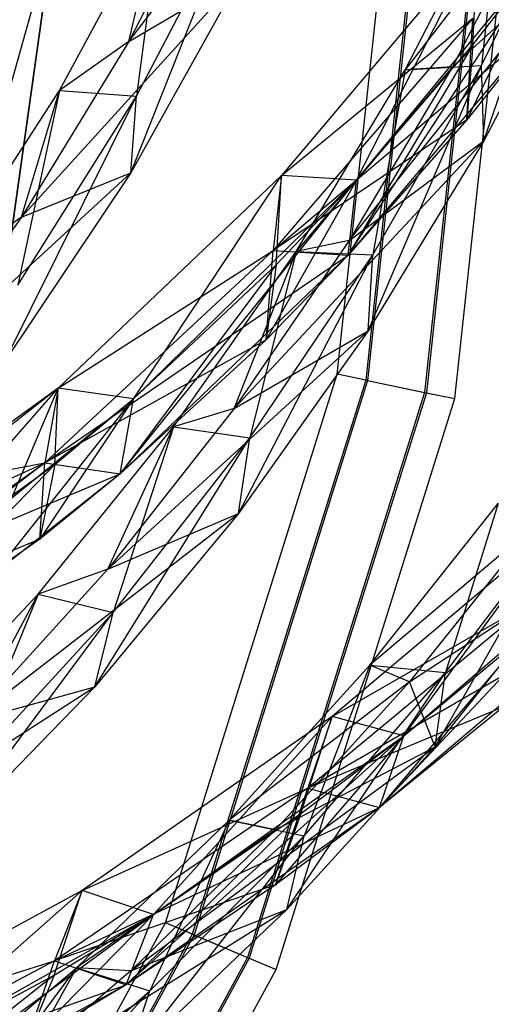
# Model space of a CAD drawing. Extents: x 5.4 to 34.8, y -14.7 to 14.7.
# Tile 183 of 251: x 30.1 to 31.9, y -4.8 to -0.9. Entities that reach past the tile are written whole.
import ezdxf

# ---------------------------------------------------------------- set-up
doc = ezdxf.new("R2010")
doc.units = 0
doc.header["$LTSCALE"] = 2.54
doc.layers.get('0').update_dxf_attribs({"color": 13, "linetype": 'CONTINUOUS'})

# ---------------------------------------------------------------- blocks, each defined once
blk = doc.blocks.new('BOHO_S_PM_7777_STL')
at = {"color": 0}
for p, q in [((30.4788, -1.0278, 18.6531), (31.2784, 0.0234, 18.0906)), ((30.4788, -1.0278, 18.6531), (31.2784, 0.0234, 18.0906)), ((31.2886, -2.3227, 17.1618), (31.5271, -0.0995, 17.1618)), ((31.2886, -2.3227, 17.1618), (31.5271, -0.0995, 17.1618)), ((31.6402, -0.1005, 16.9575), (31.3992, -2.3457, 16.9575)), ((31.6402, -0.1005, 16.9575), (31.3992, -2.3457, 16.9575)), ((31.6475, -0.1006, 17.3618), (31.4064, -2.3472, 17.3618)), ((31.6475, -0.1006, 17.3618), (31.4064, -2.3472, 17.3618)), ((31.8735, -0.1026, 16.9533), (31.6277, -2.3932, 16.9533)), ((31.8735, -0.1026, 16.9533), (31.6277, -2.3932, 16.9533)), ((31.8809, -0.1026, 17.3575), (31.6349, -2.3947, 17.3575)), ((31.8809, -0.1026, 17.3575), (31.6349, -2.3947, 17.3575)), ((31.7456, -2.4177, 17.1533), (31.9939, -0.1036, 17.1533)), ((31.7456, -2.4177, 17.1533), (31.9939, -0.1036, 17.1533)), ((30.8436, -0.3171, 18.2447), (30.4788, -1.0278, 18.6531)), ((30.8436, -0.3171, 18.2447), (30.4788, -1.0278, 18.6531)), ((31.8491, -1.121, 17.1311), (32.2162, -0.3653, 16.6431)), ((31.8491, -1.121, 17.1311), (32.2162, -0.3653, 16.6431)), ((31.8584, -1.4151, 17.1895), (32.2162, -0.3653, 16.6431)), ((31.8584, -1.4151, 17.1895), (32.2162, -0.3653, 16.6431)), ((31.5523, -1.1384, 17.0914), (31.9244, -0.4133, 16.5941)), ((31.5523, -1.1384, 17.0914), (31.9244, -0.4133, 16.5941)), ((31.9244, -0.4133, 16.5941), (31.8491, -1.121, 17.1311)), ((31.9244, -0.4133, 16.5941), (31.8491, -1.121, 17.1311)), ((32.0895, -0.4363, 16.4879), (31.5523, -1.1384, 17.0914)), ((32.0895, -0.4363, 16.4879), (31.5523, -1.1384, 17.0914)), ((32.0895, -0.4363, 16.4879), (31.7358, -1.1272, 16.9481)), ((32.0895, -0.4363, 16.4879), (31.7358, -1.1272, 16.9481)), ((30.2094, -1.2193, 18.9191), (30.6079, -0.4804, 18.4835)), ((30.2094, -1.2193, 18.9191), (30.6079, -0.4804, 18.4835)), ((30.4788, -1.0278, 18.6531), (30.6079, -0.4804, 18.4835)), ((30.4788, -1.0278, 18.6531), (30.6079, -0.4804, 18.4835)), ((30.4864, -1.5398, 18.9428), (30.9077, -0.4736, 18.4955)), ((30.4864, -1.5398, 18.9428), (30.9077, -0.4736, 18.4955)), ((30.5086, -1.2412, 18.9239), (30.9077, -0.4736, 18.4955)), ((30.5086, -1.2412, 18.9239), (30.9077, -0.4736, 18.4955)), ((30.6079, -0.4804, 18.4835), (30.5086, -1.2412, 18.9239)), ((30.6079, -0.4804, 18.4835), (30.5086, -1.2412, 18.9239)), ((30.1875, -0.5953, 19.1975), (29.8182, -1.9125, 19.1975)), ((30.1875, -0.5953, 19.1975), (29.8182, -1.9125, 19.1975)), ((29.9616, -2.2022, 19.3975), (30.1875, -0.5953, 19.3975)), ((30.1875, -0.5953, 19.1975), (29.9616, -2.2022, 19.1975)), ((30.1875, -0.5953, 19.1975), (29.9616, -2.2022, 19.1975)), ((30.1875, -0.5953, 19.1975), (29.9616, -2.2022, 19.3975)), ((30.1875, -0.5953, 19.1975), (29.9616, -2.2022, 19.3975)), ((29.9616, -2.2022, 19.3975), (30.1875, -0.5953, 19.3975)), ((31.8341, -0.645, 16.6708), (31.0711, -1.5494, 17.6383)), ((31.8341, -0.645, 16.6708), (31.0711, -1.5494, 17.6383)), ((31.3309, -1.8598, 17.5111), (32.1225, -0.6456, 16.5879)), ((31.3309, -1.8598, 17.5111), (32.1225, -0.6456, 16.5879)), ((31.3631, -1.5678, 17.5722), (31.8341, -0.645, 16.6708)), ((31.3631, -1.5678, 17.5722), (31.8341, -0.645, 16.6708)), ((31.3631, -1.5678, 17.5722), (31.8341, -0.645, 16.6708)), ((31.3631, -1.5678, 17.5722), (32.1225, -0.6456, 16.5879)), ((31.3631, -1.5678, 17.5722), (32.1225, -0.6456, 16.5879)), ((32.1225, -0.6456, 16.5879), (31.7913, -1.3336, 16.9465)), ((32.1225, -0.6456, 16.5879), (31.7913, -1.3336, 16.9465)), ((31.815, -1.0411, 17.0088), (31.8341, -0.645, 16.6708)), ((31.815, -1.0411, 17.0088), (31.8341, -0.645, 16.6708)), ((31.815, -1.0411, 17.0088), (32.1225, -0.6456, 16.5879)), ((31.815, -1.0411, 17.0088), (32.1225, -0.6456, 16.5879)), ((31.335, -1.8022, 17.3934), (32.2515, -0.6544, 16.7149)), ((31.335, -1.8022, 17.3934), (32.2515, -0.6544, 16.7149)), ((31.7358, -1.1272, 16.9481), (32.2515, -0.6544, 16.7149)), ((31.7358, -1.1272, 16.9481), (32.2515, -0.6544, 16.7149)), ((32.2515, -0.6544, 16.7149), (31.8584, -1.4151, 17.1895)), ((32.2515, -0.6544, 16.7149), (31.8584, -1.4151, 17.1895)), ((30.0618, -1.7115, 19.0518), (30.9134, -0.7724, 18.5218)), ((30.0618, -1.7115, 19.0518), (30.9134, -0.7724, 18.5218)), ((30.4788, -1.0278, 18.6531), (30.9134, -0.7724, 18.5218)), ((30.4788, -1.0278, 18.6531), (30.9134, -0.7724, 18.5218)), ((30.9134, -0.7724, 18.5218), (30.4864, -1.5398, 18.9428)), ((30.9134, -0.7724, 18.5218), (30.4864, -1.5398, 18.9428)), ((31.8158, -0.9381, 16.6091), (31.0388, -1.8414, 17.5773)), ((31.8158, -0.9381, 16.6091), (31.0388, -1.8414, 17.5773)), ((31.8158, -0.9381, 16.6091), (31.0388, -1.8414, 17.5773)), ((31.0388, -1.8414, 17.5773), (32.1041, -0.9387, 16.5262)), ((31.0388, -1.8414, 17.5773), (32.1041, -0.9387, 16.5262)), ((31.0711, -1.5494, 17.6383), (31.8158, -0.9381, 16.6091)), ((31.0711, -1.5494, 17.6383), (31.8158, -0.9381, 16.6091)), ((32.1041, -0.9387, 16.5262), (31.3309, -1.8598, 17.5111)), ((32.1041, -0.9387, 16.5262), (31.3309, -1.8598, 17.5111)), ((31.7913, -1.3336, 16.9465), (31.8158, -0.9381, 16.6091)), ((31.7913, -1.3336, 16.9465), (31.8158, -0.9381, 16.6091)), ((32.1041, -0.9387, 16.5262), (31.7913, -1.3336, 16.9465)), ((32.1041, -0.9387, 16.5262), (31.7913, -1.3336, 16.9465)), ((30.4788, -1.0278, 18.6531), (30.0618, -1.7115, 19.0518)), ((30.4788, -1.0278, 18.6531), (30.0618, -1.7115, 19.0518)), ((30.4788, -1.0278, 18.6531), (30.2094, -1.2193, 18.9191)), ((30.4788, -1.0278, 18.6531), (30.2094, -1.2193, 18.9191)), ((31.815, -1.0411, 17.0088), (31.3309, -1.8598, 17.5111)), ((31.815, -1.0411, 17.0088), (31.3309, -1.8598, 17.5111)), ((31.3631, -1.5678, 17.5722), (31.815, -1.0411, 17.0088)), ((31.3631, -1.5678, 17.5722), (31.815, -1.0411, 17.0088)), ((31.815, -1.0411, 17.0088), (31.7913, -1.3336, 16.9465)), ((31.815, -1.0411, 17.0088), (31.7913, -1.3336, 16.9465)), ((31.7358, -1.1272, 16.9481), (31.1281, -1.8456, 17.5712)), ((31.7358, -1.1272, 16.9481), (31.1281, -1.8456, 17.5712)), ((31.1281, -1.8456, 17.5712), (31.5523, -1.1384, 17.0914)), ((31.1281, -1.8456, 17.5712), (31.5523, -1.1384, 17.0914)), ((31.7358, -1.1272, 16.9481), (31.335, -1.8022, 17.3934)), ((31.7358, -1.1272, 16.9481), (31.335, -1.8022, 17.3934)), ((31.4089, -2.1544, 17.6473), (31.8491, -1.121, 17.1311)), ((31.4089, -2.1544, 17.6473), (31.8491, -1.121, 17.1311)), ((31.4263, -1.8585, 17.6012), (31.8491, -1.121, 17.1311)), ((31.4263, -1.8585, 17.6012), (31.8491, -1.121, 17.1311)), ((31.5523, -1.1384, 17.0914), (31.4263, -1.8585, 17.6012)), ((31.5523, -1.1384, 17.0914), (31.4263, -1.8585, 17.6012)), ((31.5523, -1.1384, 17.0914), (31.8491, -1.121, 17.1311)), ((31.5523, -1.1384, 17.0914), (31.8491, -1.121, 17.1311)), ((31.7358, -1.1272, 16.9481), (31.5523, -1.1384, 17.0914)), ((31.7358, -1.1272, 16.9481), (31.5523, -1.1384, 17.0914)), ((31.8584, -1.4151, 17.1895), (31.8491, -1.121, 17.1311)), ((31.8584, -1.4151, 17.1895), (31.8491, -1.121, 17.1311)), ((29.7513, -1.9254, 19.3432), (30.2094, -1.2193, 18.9191)), ((29.7513, -1.9254, 19.3432), (30.2094, -1.2193, 18.9191)), ((30.2094, -1.2193, 18.9191), (30.047, -1.976, 19.3426)), ((30.2094, -1.2193, 18.9191), (30.047, -1.976, 19.3426)), ((30.0618, -1.7115, 19.0518), (30.2094, -1.2193, 18.9191)), ((30.0618, -1.7115, 19.0518), (30.2094, -1.2193, 18.9191)), ((30.2094, -1.2193, 18.9191), (30.5086, -1.2412, 18.9239)), ((30.2094, -1.2193, 18.9191), (30.5086, -1.2412, 18.9239)), ((29.9965, -2.2714, 19.3556), (30.5086, -1.2412, 18.9239)), ((29.9965, -2.2714, 19.3556), (30.5086, -1.2412, 18.9239)), ((30.047, -1.976, 19.3426), (30.5086, -1.2412, 18.9239)), ((30.047, -1.976, 19.3426), (30.5086, -1.2412, 18.9239)), ((30.4864, -1.5398, 18.9428), (30.5086, -1.2412, 18.9239)), ((30.4864, -1.5398, 18.9428), (30.5086, -1.2412, 18.9239)), ((31.7913, -1.3336, 16.9465), (31.0388, -1.8414, 17.5773)), ((31.7913, -1.3336, 16.9465), (31.0388, -1.8414, 17.5773)), ((31.7913, -1.3336, 16.9465), (31.3309, -1.8598, 17.5111)), ((31.7913, -1.3336, 16.9465), (31.3309, -1.8598, 17.5111)), ((30.8882, -2.4555, 17.8252), (31.8584, -1.4151, 17.1895)), ((30.8882, -2.4555, 17.8252), (31.8584, -1.4151, 17.1895)), ((31.335, -1.8022, 17.3934), (31.8584, -1.4151, 17.1895)), ((31.335, -1.8022, 17.3934), (31.8584, -1.4151, 17.1895)), ((31.8584, -1.4151, 17.1895), (31.4089, -2.1544, 17.6473)), ((31.8584, -1.4151, 17.1895), (31.4089, -2.1544, 17.6473)), ((29.592, -2.3621, 19.4422), (30.4864, -1.5398, 18.9428)), ((29.592, -2.3621, 19.4422), (30.4864, -1.5398, 18.9428)), ((30.4864, -1.5398, 18.9428), (29.9965, -2.2714, 19.3556)), ((30.4864, -1.5398, 18.9428), (29.9965, -2.2714, 19.3556)), ((30.0618, -1.7115, 19.0518), (30.4864, -1.5398, 18.9428)), ((30.0618, -1.7115, 19.0518), (30.4864, -1.5398, 18.9428)), ((31.0711, -1.5494, 17.6383), (30.2036, -2.3763, 18.5741)), ((31.0711, -1.5494, 17.6383), (30.2036, -2.3763, 18.5741)), ((30.4453, -2.7096, 18.4696), (31.3631, -1.5678, 17.5722)), ((30.4453, -2.7096, 18.4696), (31.3631, -1.5678, 17.5722)), ((30.4965, -2.4188, 18.5236), (31.0711, -1.5494, 17.6383)), ((30.4965, -2.4188, 18.5236), (31.0711, -1.5494, 17.6383)), ((30.4965, -2.4188, 18.5236), (31.0711, -1.5494, 17.6383)), ((30.4965, -2.4188, 18.5236), (31.3631, -1.5678, 17.5722)), ((30.4965, -2.4188, 18.5236), (31.3631, -1.5678, 17.5722)), ((31.3631, -1.5678, 17.5722), (31.0126, -2.1886, 17.8719)), ((31.3631, -1.5678, 17.5722), (31.0126, -2.1886, 17.8719)), ((31.0711, -1.5494, 17.6383), (31.0388, -1.8414, 17.5773)), ((31.0711, -1.5494, 17.6383), (31.0388, -1.8414, 17.5773)), ((31.0513, -1.8969, 17.9311), (31.0711, -1.5494, 17.6383)), ((31.0513, -1.8969, 17.9311), (31.0711, -1.5494, 17.6383)), ((31.0513, -1.8969, 17.9311), (31.3631, -1.5678, 17.5722)), ((31.0513, -1.8969, 17.9311), (31.3631, -1.5678, 17.5722)), ((31.3631, -1.5678, 17.5722), (31.0711, -1.5494, 17.6383)), ((31.3631, -1.5678, 17.5722), (31.0711, -1.5494, 17.6383)), ((31.3631, -1.5678, 17.5722), (31.0711, -1.5494, 17.6383)), ((31.3309, -1.8598, 17.5111), (31.3631, -1.5678, 17.5722)), ((31.3309, -1.8598, 17.5111), (31.3631, -1.5678, 17.5722)), ((31.3309, -1.8598, 17.5111), (31.3631, -1.5678, 17.5722)), ((31.3309, -1.8598, 17.5111), (31.3631, -1.5678, 17.5722)), ((30.0618, -1.7115, 19.0518), (29.592, -2.3621, 19.4422)), ((30.0618, -1.7115, 19.0518), (29.592, -2.3621, 19.4422)), ((30.0618, -1.7115, 19.0518), (29.7513, -1.9254, 19.3432)), ((30.0618, -1.7115, 19.0518), (29.7513, -1.9254, 19.3432)), ((31.335, -1.8022, 17.3934), (30.8882, -2.4555, 17.8252)), ((31.335, -1.8022, 17.3934), (30.8882, -2.4555, 17.8252)), ((31.335, -1.8022, 17.3934), (31.1281, -1.8456, 17.5712)), ((31.335, -1.8022, 17.3934), (31.1281, -1.8456, 17.5712)), ((31.0388, -1.8414, 17.5773), (30.1525, -2.6672, 18.5201)), ((31.0388, -1.8414, 17.5773), (30.1525, -2.6672, 18.5201)), ((31.0388, -1.8414, 17.5773), (30.1525, -2.6672, 18.5201)), ((30.1525, -2.6672, 18.5201), (31.3309, -1.8598, 17.5111)), ((30.1525, -2.6672, 18.5201), (31.3309, -1.8598, 17.5111)), ((30.2036, -2.3763, 18.5741), (31.0388, -1.8414, 17.5773)), ((30.2036, -2.3763, 18.5741), (31.0388, -1.8414, 17.5773)), ((31.3309, -1.8598, 17.5111), (30.4453, -2.7096, 18.4696)), ((31.3309, -1.8598, 17.5111), (30.4453, -2.7096, 18.4696)), ((30.6525, -2.5279, 18.0347), (31.1281, -1.8456, 17.5712)), ((30.6525, -2.5279, 18.0347), (31.1281, -1.8456, 17.5712)), ((30.8882, -2.4555, 17.8252), (31.1281, -1.8456, 17.5712)), ((30.8882, -2.4555, 17.8252), (31.1281, -1.8456, 17.5712)), ((30.9043, -2.8649, 18.0906), (31.4263, -1.8585, 17.6012)), ((30.9043, -2.8649, 18.0906), (31.4263, -1.8585, 17.6012)), ((31.1281, -1.8456, 17.5712), (30.9489, -2.5703, 18.0552)), ((31.1281, -1.8456, 17.5712), (30.9489, -2.5703, 18.0552)), ((30.9489, -2.5703, 18.0552), (31.4263, -1.8585, 17.6012)), ((30.9489, -2.5703, 18.0552), (31.4263, -1.8585, 17.6012)), ((31.0126, -2.1886, 17.8719), (31.0388, -1.8414, 17.5773)), ((31.0126, -2.1886, 17.8719), (31.0388, -1.8414, 17.5773)), ((31.3309, -1.8598, 17.5111), (31.0126, -2.1886, 17.8719)), ((31.3309, -1.8598, 17.5111), (31.0126, -2.1886, 17.8719)), ((31.0388, -1.8414, 17.5773), (31.3309, -1.8598, 17.5111)), ((31.0388, -1.8414, 17.5773), (31.3309, -1.8598, 17.5111)), ((31.0388, -1.8414, 17.5773), (31.3309, -1.8598, 17.5111)), ((31.0388, -1.8414, 17.5773), (31.3309, -1.8598, 17.5111)), ((31.1281, -1.8456, 17.5712), (31.4263, -1.8585, 17.6012)), ((31.1281, -1.8456, 17.5712), (31.4263, -1.8585, 17.6012)), ((31.4089, -2.1544, 17.6473), (31.4263, -1.8585, 17.6012)), ((31.4089, -2.1544, 17.6473), (31.4263, -1.8585, 17.6012)), ((31.0513, -1.8969, 17.9311), (30.4453, -2.7096, 18.4696)), ((31.0513, -1.8969, 17.9311), (30.4453, -2.7096, 18.4696)), ((30.4965, -2.4188, 18.5236), (31.0513, -1.8969, 17.9311)), ((30.4965, -2.4188, 18.5236), (31.0513, -1.8969, 17.9311)), ((31.0513, -1.8969, 17.9311), (31.0126, -2.1886, 17.8719)), ((31.0513, -1.8969, 17.9311), (31.0126, -2.1886, 17.8719)), ((30.3962, -3.0812, 18.2447), (31.4089, -2.1544, 17.6473)), ((30.3962, -3.0812, 18.2447), (31.4089, -2.1544, 17.6473)), ((30.8882, -2.4555, 17.8252), (31.4089, -2.1544, 17.6473)), ((30.8882, -2.4555, 17.8252), (31.4089, -2.1544, 17.6473)), ((31.4089, -2.1544, 17.6473), (30.9043, -2.8649, 18.0906)), ((31.4089, -2.1544, 17.6473), (30.9043, -2.8649, 18.0906)), ((31.0126, -2.1886, 17.8719), (30.1525, -2.6672, 18.5201)), ((31.0126, -2.1886, 17.8719), (30.1525, -2.6672, 18.5201)), ((31.0126, -2.1886, 17.8719), (30.4453, -2.7096, 18.4696)), ((31.0126, -2.1886, 17.8719), (30.4453, -2.7096, 18.4696)), ((30.6209, -4.4565, 17.1618), (31.2886, -2.3227, 17.1618)), ((30.6209, -4.4565, 17.1618), (31.2886, -2.3227, 17.1618)), ((31.3992, -2.3457, 16.9575), (31.2886, -2.3227, 17.1618)), ((31.3992, -2.3457, 16.9575), (31.2886, -2.3227, 17.1618)), ((31.4064, -2.3472, 17.3618), (31.2886, -2.3227, 17.1618)), ((31.4064, -2.3472, 17.3618), (31.2886, -2.3227, 17.1618)), ((31.3992, -2.3457, 16.9575), (30.7249, -4.5007, 16.9575)), ((31.3992, -2.3457, 16.9575), (30.7249, -4.5007, 16.9575)), ((31.4064, -2.3472, 17.3618), (30.7317, -4.5036, 17.3618)), ((31.4064, -2.3472, 17.3618), (30.7317, -4.5036, 17.3618)), ((31.3992, -2.3457, 16.9575), (31.6277, -2.3932, 16.9533)), ((31.3992, -2.3457, 16.9575), (31.6277, -2.3932, 16.9533)), ((31.4064, -2.3472, 17.3618), (31.6349, -2.3947, 17.3575)), ((31.4064, -2.3472, 17.3618), (31.6349, -2.3947, 17.3575)), ((30.2036, -2.3763, 18.5741), (29.2345, -3.0834, 19.4947)), ((30.2036, -2.3763, 18.5741), (29.2345, -3.0834, 19.4947)), ((29.5242, -3.1548, 19.4599), (30.2036, -2.3763, 18.5741)), ((29.5242, -3.1548, 19.4599), (30.2036, -2.3763, 18.5741)), ((30.2036, -2.3763, 18.5741), (29.7316, -2.7475, 19.0352)), ((30.2036, -2.3763, 18.5741), (29.7316, -2.7475, 19.0352)), ((30.0235, -2.8039, 18.9926), (30.2036, -2.3763, 18.5741)), ((30.0235, -2.8039, 18.9926), (30.2036, -2.3763, 18.5741)), ((30.2036, -2.3763, 18.5741), (30.1525, -2.6672, 18.5201)), ((30.2036, -2.3763, 18.5741), (30.1525, -2.6672, 18.5201)), ((30.2036, -2.3763, 18.5741), (30.1525, -2.6672, 18.5201)), ((30.191, -2.6735, 18.8297), (30.2036, -2.3763, 18.5741)), ((30.191, -2.6735, 18.8297), (30.2036, -2.3763, 18.5741)), ((30.4965, -2.4188, 18.5236), (30.2036, -2.3763, 18.5741)), ((30.4965, -2.4188, 18.5236), (30.2036, -2.3763, 18.5741)), ((30.4965, -2.4188, 18.5236), (30.2036, -2.3763, 18.5741)), ((31.6277, -2.3932, 16.9533), (30.9398, -4.5919, 16.9533)), ((31.6277, -2.3932, 16.9533), (30.9398, -4.5919, 16.9533)), ((31.6349, -2.3947, 17.3575), (30.9465, -4.5948, 17.3575)), ((31.6349, -2.3947, 17.3575), (30.9465, -4.5948, 17.3575)), ((31.6277, -2.3932, 16.9533), (31.7456, -2.4177, 17.1533)), ((31.6277, -2.3932, 16.9533), (31.7456, -2.4177, 17.1533)), ((31.6349, -2.3947, 17.3575), (31.7456, -2.4177, 17.1533)), ((31.6349, -2.3947, 17.3575), (31.7456, -2.4177, 17.1533)), ((29.9609, -3.0935, 18.9443), (30.4965, -2.4188, 18.5236)), ((29.9609, -3.0935, 18.9443), (30.4965, -2.4188, 18.5236)), ((30.0235, -2.8039, 18.9926), (30.4965, -2.4188, 18.5236)), ((30.0235, -2.8039, 18.9926), (30.4965, -2.4188, 18.5236)), ((30.4965, -2.4188, 18.5236), (30.1325, -2.9637, 18.7793)), ((30.4965, -2.4188, 18.5236), (30.1325, -2.9637, 18.7793)), ((30.191, -2.6735, 18.8297), (30.4965, -2.4188, 18.5236)), ((30.191, -2.6735, 18.8297), (30.4965, -2.4188, 18.5236)), ((30.4453, -2.7096, 18.4696), (30.4965, -2.4188, 18.5236)), ((30.4453, -2.7096, 18.4696), (30.4965, -2.4188, 18.5236)), ((30.4453, -2.7096, 18.4696), (30.4965, -2.4188, 18.5236)), ((30.4453, -2.7096, 18.4696), (30.4965, -2.4188, 18.5236)), ((31.0506, -4.6389, 17.1533), (31.7456, -2.4177, 17.1533)), ((31.0506, -4.6389, 17.1533), (31.7456, -2.4177, 17.1533)), ((30.8882, -2.4555, 17.8252), (30.3962, -3.0812, 18.2447)), ((30.8882, -2.4555, 17.8252), (30.3962, -3.0812, 18.2447)), ((30.8882, -2.4555, 17.8252), (30.6525, -2.5279, 18.0347)), ((30.8882, -2.4555, 17.8252), (30.6525, -2.5279, 18.0347)), ((30.1263, -3.178, 18.4835), (30.6525, -2.5279, 18.0347)), ((30.1263, -3.178, 18.4835), (30.6525, -2.5279, 18.0347)), ((30.3962, -3.0812, 18.2447), (30.6525, -2.5279, 18.0347)), ((30.3962, -3.0812, 18.2447), (30.6525, -2.5279, 18.0347)), ((30.6525, -2.5279, 18.0347), (30.4176, -3.249, 18.4955)), ((30.6525, -2.5279, 18.0347), (30.4176, -3.249, 18.4955)), ((30.6525, -2.5279, 18.0347), (30.9489, -2.5703, 18.0552)), ((30.6525, -2.5279, 18.0347), (30.9489, -2.5703, 18.0552)), ((30.3458, -3.5391, 18.5218), (30.9489, -2.5703, 18.0552)), ((30.3458, -3.5391, 18.5218), (30.9489, -2.5703, 18.0552)), ((30.4176, -3.249, 18.4955), (30.9489, -2.5703, 18.0552)), ((30.4176, -3.249, 18.4955), (30.9489, -2.5703, 18.0552)), ((30.9043, -2.8649, 18.0906), (30.9489, -2.5703, 18.0552)), ((30.9043, -2.8649, 18.0906), (30.9489, -2.5703, 18.0552)), ((29.1593, -3.371, 19.4536), (30.1525, -2.6672, 18.5201)), ((29.1593, -3.371, 19.4536), (30.1525, -2.6672, 18.5201)), ((29.2345, -3.0834, 19.4947), (30.1525, -2.6672, 18.5201)), ((29.2345, -3.0834, 19.4947), (30.1525, -2.6672, 18.5201)), ((30.191, -2.6735, 18.8297), (29.4489, -3.4424, 19.4188)), ((30.191, -2.6735, 18.8297), (29.4489, -3.4424, 19.4188)), ((29.5242, -3.1548, 19.4599), (30.191, -2.6735, 18.8297)), ((29.5242, -3.1548, 19.4599), (30.191, -2.6735, 18.8297)), ((30.1525, -2.6672, 18.5201), (29.669, -3.0371, 18.987)), ((30.1525, -2.6672, 18.5201), (29.669, -3.0371, 18.987)), ((29.7316, -2.7475, 19.0352), (30.1525, -2.6672, 18.5201)), ((29.7316, -2.7475, 19.0352), (30.1525, -2.6672, 18.5201)), ((30.1325, -2.9637, 18.7793), (30.1525, -2.6672, 18.5201)), ((30.1325, -2.9637, 18.7793), (30.1525, -2.6672, 18.5201)), ((30.191, -2.6735, 18.8297), (30.1325, -2.9637, 18.7793)), ((30.191, -2.6735, 18.8297), (30.1325, -2.9637, 18.7793)), ((30.1525, -2.6672, 18.5201), (30.4453, -2.7096, 18.4696)), ((30.1525, -2.6672, 18.5201), (30.4453, -2.7096, 18.4696)), ((30.1525, -2.6672, 18.5201), (30.4453, -2.7096, 18.4696)), ((30.1525, -2.6672, 18.5201), (30.4453, -2.7096, 18.4696)), ((29.669, -3.0371, 18.987), (30.4453, -2.7096, 18.4696)), ((29.669, -3.0371, 18.987), (30.4453, -2.7096, 18.4696)), ((30.4453, -2.7096, 18.4696), (29.9609, -3.0935, 18.9443)), ((30.4453, -2.7096, 18.4696), (29.9609, -3.0935, 18.9443)), ((30.4453, -2.7096, 18.4696), (30.1325, -2.9637, 18.7793)), ((30.4453, -2.7096, 18.4696), (30.1325, -2.9637, 18.7793)), ((31.4152, -3.4539, 16.5941), (31.9137, -2.8256, 16.0784)), ((31.4152, -3.4539, 16.5941), (31.9137, -2.8256, 16.0784)), ((31.6688, -3.7715, 16.7149), (32.2081, -2.8234, 16.135)), ((31.6688, -3.7715, 16.7149), (32.2081, -2.8234, 16.135)), ((31.7096, -3.4831, 16.6431), (32.2081, -2.8234, 16.135)), ((31.7096, -3.4831, 16.6431), (32.2081, -2.8234, 16.135)), ((31.9137, -2.8256, 16.0784), (31.7096, -3.4831, 16.6431)), ((31.9137, -2.8256, 16.0784), (31.7096, -3.4831, 16.6431)), ((29.8599, -3.6733, 18.6531), (30.9043, -2.8649, 18.0906)), ((29.8599, -3.6733, 18.6531), (30.9043, -2.8649, 18.0906)), ((30.9043, -2.8649, 18.0906), (30.3458, -3.5391, 18.5218)), ((30.9043, -2.8649, 18.0906), (30.3458, -3.5391, 18.5218)), ((30.3962, -3.0812, 18.2447), (30.9043, -2.8649, 18.0906)), ((30.3962, -3.0812, 18.2447), (30.9043, -2.8649, 18.0906)), ((32.144, -2.9153, 15.6523), (31.2681, -3.6544, 16.6708)), ((32.144, -2.9153, 15.6523), (31.2681, -3.6544, 16.6708)), ((32.0453, -2.9209, 16.0113), (31.4152, -3.4539, 16.5941)), ((32.0453, -2.9209, 16.0113), (31.4152, -3.4539, 16.5941)), ((31.5465, -3.7296, 16.5879), (32.144, -2.9153, 15.6523)), ((31.5465, -3.7296, 16.5879), (32.144, -2.9153, 15.6523)), ((31.5465, -3.7296, 16.5879), (32.144, -2.9153, 15.6523)), ((32.0453, -2.9209, 16.0113), (31.5688, -3.5188, 16.4879)), ((32.0453, -2.9209, 16.0113), (31.5688, -3.5188, 16.4879)), ((30.1325, -2.9637, 18.7793), (29.1593, -3.371, 19.4536)), ((30.1325, -2.9637, 18.7793), (29.1593, -3.371, 19.4536)), ((30.1325, -2.9637, 18.7793), (29.4489, -3.4424, 19.4188)), ((30.1325, -2.9637, 18.7793), (29.4489, -3.4424, 19.4188)), ((31.4529, -4.0079, 16.5262), (32.4195, -2.977, 15.5507)), ((31.4529, -4.0079, 16.5262), (32.4195, -2.977, 15.5507)), ((31.5465, -3.7296, 16.5879), (32.4195, -2.977, 15.5507)), ((31.5465, -3.7296, 16.5879), (32.4195, -2.977, 15.5507)), ((30.3962, -3.0812, 18.2447), (29.8599, -3.6733, 18.6531)), ((30.3962, -3.0812, 18.2447), (29.8599, -3.6733, 18.6531)), ((30.3962, -3.0812, 18.2447), (30.1263, -3.178, 18.4835)), ((30.3962, -3.0812, 18.2447), (30.1263, -3.178, 18.4835)), ((31.5688, -3.5188, 16.4879), (32.1935, -3.1104, 16.2209)), ((31.5688, -3.5188, 16.4879), (32.1935, -3.1104, 16.2209)), ((32.1935, -3.1104, 16.2209), (31.6688, -3.7715, 16.7149)), ((32.1935, -3.1104, 16.2209), (31.6688, -3.7715, 16.7149)), ((29.5501, -3.7885, 18.9191), (30.1263, -3.178, 18.4835)), ((29.5501, -3.7885, 18.9191), (30.1263, -3.178, 18.4835)), ((30.1263, -3.178, 18.4835), (29.8334, -3.8872, 18.9239)), ((30.1263, -3.178, 18.4835), (29.8334, -3.8872, 18.9239)), ((29.8599, -3.6733, 18.6531), (30.1263, -3.178, 18.4835)), ((29.8599, -3.6733, 18.6531), (30.1263, -3.178, 18.4835)), ((30.1263, -3.178, 18.4835), (30.4176, -3.249, 18.4955)), ((30.1263, -3.178, 18.4835), (30.4176, -3.249, 18.4955)), ((32.0602, -3.198, 15.5967), (31.1745, -3.9327, 16.6091)), ((32.0602, -3.198, 15.5967), (31.1745, -3.9327, 16.6091)), ((32.0602, -3.198, 15.5967), (31.1745, -3.9327, 16.6091)), ((31.2681, -3.6544, 16.6708), (32.0602, -3.198, 15.5967)), ((31.2681, -3.6544, 16.6708), (32.0602, -3.198, 15.5967)), ((29.7347, -4.1698, 18.9428), (30.4176, -3.249, 18.4955)), ((29.7347, -4.1698, 18.9428), (30.4176, -3.249, 18.4955)), ((29.8334, -3.8872, 18.9239), (30.4176, -3.249, 18.4955)), ((29.8334, -3.8872, 18.9239), (30.4176, -3.249, 18.4955)), ((30.3458, -3.5391, 18.5218), (30.4176, -3.249, 18.4955)), ((30.3458, -3.5391, 18.5218), (30.4176, -3.249, 18.4955)), ((31.1745, -3.9327, 16.6091), (32.3356, -3.2597, 15.4951)), ((31.1745, -3.9327, 16.6091), (32.3356, -3.2597, 15.4951)), ((32.3356, -3.2597, 15.4951), (31.4529, -4.0079, 16.5262)), ((32.3356, -3.2597, 15.4951), (31.4529, -4.0079, 16.5262)), ((32.022, -3.336, 16.0467), (31.4529, -4.0079, 16.5262)), ((32.022, -3.336, 16.0467), (31.4529, -4.0079, 16.5262)), ((31.5465, -3.7296, 16.5879), (32.022, -3.336, 16.0467)), ((31.5465, -3.7296, 16.5879), (32.022, -3.336, 16.0467)), ((30.8682, -4.058, 17.0914), (31.4152, -3.4539, 16.5941)), ((30.8682, -4.058, 17.0914), (31.4152, -3.4539, 16.5941)), ((31.0923, -4.4045, 17.1895), (31.7096, -3.4831, 16.6431)), ((31.0923, -4.4045, 17.1895), (31.7096, -3.4831, 16.6431)), ((31.4152, -3.4539, 16.5941), (31.1594, -4.118, 17.1311)), ((31.4152, -3.4539, 16.5941), (31.1594, -4.118, 17.1311)), ((31.1594, -4.118, 17.1311), (31.7096, -3.4831, 16.6431)), ((31.1594, -4.118, 17.1311), (31.7096, -3.4831, 16.6431)), ((31.5688, -3.5188, 16.4879), (31.4152, -3.4539, 16.5941)), ((31.5688, -3.5188, 16.4879), (31.4152, -3.4539, 16.5941)), ((31.4152, -3.4539, 16.5941), (31.7096, -3.4831, 16.6431)), ((31.4152, -3.4539, 16.5941), (31.7096, -3.4831, 16.6431)), ((31.6688, -3.7715, 16.7149), (31.7096, -3.4831, 16.6431)), ((31.6688, -3.7715, 16.7149), (31.7096, -3.4831, 16.6431)), ((31.5688, -3.5188, 16.4879), (30.8682, -4.058, 17.0914)), ((31.5688, -3.5188, 16.4879), (30.8682, -4.058, 17.0914)), ((31.5688, -3.5188, 16.4879), (31.0483, -4.0946, 16.9481)), ((31.5688, -3.5188, 16.4879), (31.0483, -4.0946, 16.9481)), ((31.6688, -3.7715, 16.7149), (31.5688, -3.5188, 16.4879)), ((31.6688, -3.7715, 16.7149), (31.5688, -3.5188, 16.4879)), ((29.2802, -4.2258, 19.0518), (30.3458, -3.5391, 18.5218)), ((29.2802, -4.2258, 19.0518), (30.3458, -3.5391, 18.5218)), ((30.3458, -3.5391, 18.5218), (29.7347, -4.1698, 18.9428)), ((30.3458, -3.5391, 18.5218), (29.7347, -4.1698, 18.9428)), ((29.8599, -3.6733, 18.6531), (30.3458, -3.5391, 18.5218)), ((29.8599, -3.6733, 18.6531), (30.3458, -3.5391, 18.5218)), ((31.9339, -3.6167, 15.9873), (31.1745, -3.9327, 16.6091)), ((31.9339, -3.6167, 15.9873), (31.1745, -3.9327, 16.6091)), ((31.9339, -3.6167, 15.9873), (31.4529, -4.0079, 16.5262)), ((31.9339, -3.6167, 15.9873), (31.4529, -4.0079, 16.5262)), ((31.2681, -3.6544, 16.6708), (30.297, -4.3305, 17.6383)), ((31.2681, -3.6544, 16.6708), (30.297, -4.3305, 17.6383)), ((30.5743, -4.4239, 17.5722), (31.2681, -3.6544, 16.6708)), ((30.5743, -4.4239, 17.5722), (31.2681, -3.6544, 16.6708)), ((30.5743, -4.4239, 17.5722), (31.2681, -3.6544, 16.6708)), ((31.1471, -4.032, 17.0088), (31.2681, -3.6544, 16.6708)), ((31.1471, -4.032, 17.0088), (31.2681, -3.6544, 16.6708)), ((31.2681, -3.6544, 16.6708), (31.1745, -3.9327, 16.6091)), ((31.2681, -3.6544, 16.6708), (31.1745, -3.9327, 16.6091)), ((31.5465, -3.7296, 16.5879), (31.2681, -3.6544, 16.6708)), ((31.5465, -3.7296, 16.5879), (31.2681, -3.6544, 16.6708)), ((31.5465, -3.7296, 16.5879), (31.2681, -3.6544, 16.6708)), ((30.4676, -4.6976, 17.5111), (31.5465, -3.7296, 16.5879)), ((30.4676, -4.6976, 17.5111), (31.5465, -3.7296, 16.5879)), ((30.5743, -4.4239, 17.5722), (31.5465, -3.7296, 16.5879)), ((30.5743, -4.4239, 17.5722), (31.5465, -3.7296, 16.5879)), ((31.5465, -3.7296, 16.5879), (31.0485, -4.3085, 16.9465)), ((31.5465, -3.7296, 16.5879), (31.0485, -4.3085, 16.9465)), ((31.1471, -4.032, 17.0088), (31.5465, -3.7296, 16.5879)), ((31.1471, -4.032, 17.0088), (31.5465, -3.7296, 16.5879)), ((31.4529, -4.0079, 16.5262), (31.5465, -3.7296, 16.5879)), ((31.4529, -4.0079, 16.5262), (31.5465, -3.7296, 16.5879)), ((31.4529, -4.0079, 16.5262), (31.5465, -3.7296, 16.5879)), ((31.4529, -4.0079, 16.5262), (31.5465, -3.7296, 16.5879)), ((30.4865, -4.6429, 17.3934), (31.6688, -3.7715, 16.7149)), ((30.4865, -4.6429, 17.3934), (31.6688, -3.7715, 16.7149)), ((31.0483, -4.0946, 16.9481), (31.6688, -3.7715, 16.7149)), ((31.0483, -4.0946, 16.9481), (31.6688, -3.7715, 16.7149)), ((31.6688, -3.7715, 16.7149), (31.0923, -4.4045, 17.1895)), ((31.6688, -3.7715, 16.7149), (31.0923, -4.4045, 17.1895)), ((31.1745, -3.9327, 16.6091), (30.1902, -4.6042, 17.5773)), ((31.1745, -3.9327, 16.6091), (30.1902, -4.6042, 17.5773)), ((31.1745, -3.9327, 16.6091), (30.1902, -4.6042, 17.5773)), ((30.297, -4.3305, 17.6383), (31.1745, -3.9327, 16.6091)), ((30.297, -4.3305, 17.6383), (31.1745, -3.9327, 16.6091)), ((31.0485, -4.3085, 16.9465), (31.1745, -3.9327, 16.6091)), ((31.0485, -4.3085, 16.9465), (31.1745, -3.9327, 16.6091)), ((31.1745, -3.9327, 16.6091), (31.4529, -4.0079, 16.5262)), ((31.1745, -3.9327, 16.6091), (31.4529, -4.0079, 16.5262)), ((31.1745, -3.9327, 16.6091), (31.4529, -4.0079, 16.5262)), ((31.1745, -3.9327, 16.6091), (31.4529, -4.0079, 16.5262)), ((30.1902, -4.6042, 17.5773), (31.4529, -4.0079, 16.5262)), ((30.1902, -4.6042, 17.5773), (31.4529, -4.0079, 16.5262)), ((31.4529, -4.0079, 16.5262), (30.4676, -4.6976, 17.5111)), ((31.4529, -4.0079, 16.5262), (30.4676, -4.6976, 17.5111)), ((31.4529, -4.0079, 16.5262), (31.0485, -4.3085, 16.9465)), ((31.4529, -4.0079, 16.5262), (31.0485, -4.3085, 16.9465)), ((30.2754, -4.6313, 17.5712), (30.8682, -4.058, 17.0914)), ((30.2754, -4.6313, 17.5712), (30.8682, -4.058, 17.0914)), ((31.1471, -4.032, 17.0088), (30.4676, -4.6976, 17.5111)), ((31.1471, -4.032, 17.0088), (30.4676, -4.6976, 17.5111)), ((30.8682, -4.058, 17.0914), (30.5602, -4.721, 17.6012)), ((30.8682, -4.058, 17.0914), (30.5602, -4.721, 17.6012)), ((30.5743, -4.4239, 17.5722), (31.1471, -4.032, 17.0088)), ((30.5743, -4.4239, 17.5722), (31.1471, -4.032, 17.0088)), ((31.0483, -4.0946, 16.9481), (30.8682, -4.058, 17.0914)), ((31.0483, -4.0946, 16.9481), (30.8682, -4.058, 17.0914)), ((30.8682, -4.058, 17.0914), (31.1594, -4.118, 17.1311)), ((30.8682, -4.058, 17.0914), (31.1594, -4.118, 17.1311)), ((31.1471, -4.032, 17.0088), (31.0485, -4.3085, 16.9465)), ((31.1471, -4.032, 17.0088), (31.0485, -4.3085, 16.9465)), ((31.0483, -4.0946, 16.9481), (30.2754, -4.6313, 17.5712)), ((31.0483, -4.0946, 16.9481), (30.2754, -4.6313, 17.5712)), ((31.0483, -4.0946, 16.9481), (30.4865, -4.6429, 17.3934)), ((31.0483, -4.0946, 16.9481), (30.4865, -4.6429, 17.3934)), ((30.4667, -5.0023, 17.6473), (31.1594, -4.118, 17.1311)), ((30.4667, -5.0023, 17.6473), (31.1594, -4.118, 17.1311)), ((30.5602, -4.721, 17.6012), (31.1594, -4.118, 17.1311)), ((30.5602, -4.721, 17.6012), (31.1594, -4.118, 17.1311)), ((31.0923, -4.4045, 17.1895), (31.1594, -4.118, 17.1311)), ((31.0923, -4.4045, 17.1895), (31.1594, -4.118, 17.1311)), ((31.0485, -4.3085, 16.9465), (30.1902, -4.6042, 17.5773)), ((31.0485, -4.3085, 16.9465), (30.1902, -4.6042, 17.5773)), ((31.0485, -4.3085, 16.9465), (30.4676, -4.6976, 17.5111)), ((31.0485, -4.3085, 16.9465), (30.4676, -4.6976, 17.5111)), ((30.297, -4.3305, 17.6383), (29.2451, -4.9047, 18.5741)), ((30.297, -4.3305, 17.6383), (29.2451, -4.9047, 18.5741)), ((29.517, -5.0215, 18.5236), (30.297, -4.3305, 17.6383)), ((29.517, -5.0215, 18.5236), (30.297, -4.3305, 17.6383)), ((29.517, -5.0215, 18.5236), (30.297, -4.3305, 17.6383)), ((30.1879, -4.661, 17.9311), (30.297, -4.3305, 17.6383)), ((30.1879, -4.661, 17.9311), (30.297, -4.3305, 17.6383)), ((30.297, -4.3305, 17.6383), (30.1902, -4.6042, 17.5773)), ((30.297, -4.3305, 17.6383), (30.1902, -4.6042, 17.5773)), ((30.5743, -4.4239, 17.5722), (30.297, -4.3305, 17.6383)), ((30.5743, -4.4239, 17.5722), (30.297, -4.3305, 17.6383)), ((30.5743, -4.4239, 17.5722), (30.297, -4.3305, 17.6383)), ((29.8858, -5.1584, 17.8252), (31.0923, -4.4045, 17.1895)), ((29.8858, -5.1584, 17.8252), (31.0923, -4.4045, 17.1895)), ((31.0923, -4.4045, 17.1895), (30.4667, -5.0023, 17.6473)), ((31.0923, -4.4045, 17.1895), (30.4667, -5.0023, 17.6473)), ((30.4865, -4.6429, 17.3934), (31.0923, -4.4045, 17.1895)), ((30.4865, -4.6429, 17.3934), (31.0923, -4.4045, 17.1895)), ((29.3923, -5.2892, 18.4696), (30.5743, -4.4239, 17.5722)), ((29.3923, -5.2892, 18.4696), (30.5743, -4.4239, 17.5722)), ((29.517, -5.0215, 18.5236), (30.5743, -4.4239, 17.5722)), ((29.517, -5.0215, 18.5236), (30.5743, -4.4239, 17.5722)), ((30.5743, -4.4239, 17.5722), (30.075, -4.9327, 17.8719)), ((30.5743, -4.4239, 17.5722), (30.075, -4.9327, 17.8719)), ((30.1879, -4.661, 17.9311), (30.5743, -4.4239, 17.5722)), ((30.1879, -4.661, 17.9311), (30.5743, -4.4239, 17.5722)), ((30.4676, -4.6976, 17.5111), (30.5743, -4.4239, 17.5722)), ((30.4676, -4.6976, 17.5111), (30.5743, -4.4239, 17.5722)), ((30.4676, -4.6976, 17.5111), (30.5743, -4.4239, 17.5722)), ((30.4676, -4.6976, 17.5111), (30.5743, -4.4239, 17.5722)), ((29.5497, -6.4192, 17.1618), (30.6209, -4.4565, 17.1618)), ((29.5497, -6.4192, 17.1618), (30.6209, -4.4565, 17.1618)), ((30.7249, -4.5007, 16.9575), (30.6209, -4.4565, 17.1618)), ((30.7249, -4.5007, 16.9575), (30.6209, -4.4565, 17.1618)), ((30.7317, -4.5036, 17.3618), (30.6209, -4.4565, 17.1618)), ((30.7317, -4.5036, 17.3618), (30.6209, -4.4565, 17.1618)), ((30.7249, -4.5007, 16.9575), (29.6431, -6.4828, 16.9575)), ((30.7249, -4.5007, 16.9575), (29.6431, -6.4828, 16.9575)), ((30.7317, -4.5036, 17.3618), (29.6492, -6.4869, 17.3618)), ((30.7317, -4.5036, 17.3618), (29.6492, -6.4869, 17.3618)), ((30.7249, -4.5007, 16.9575), (30.9398, -4.5919, 16.9533)), ((30.7249, -4.5007, 16.9575), (30.9398, -4.5919, 16.9533)), ((30.7317, -4.5036, 17.3618), (30.9465, -4.5948, 17.3575)), ((30.7317, -4.5036, 17.3618), (30.9465, -4.5948, 17.3575)), ((30.9398, -4.5919, 16.9533), (29.8361, -6.6141, 16.9533)), ((30.9398, -4.5919, 16.9533), (29.8361, -6.6141, 16.9533)), ((30.9465, -4.5948, 17.3575), (29.8421, -6.6183, 17.3575)), ((30.9465, -4.5948, 17.3575), (29.8421, -6.6183, 17.3575)), ((30.9398, -4.5919, 16.9533), (31.0506, -4.6389, 17.1533)), ((30.9398, -4.5919, 16.9533), (31.0506, -4.6389, 17.1533)), ((30.9465, -4.5948, 17.3575), (31.0506, -4.6389, 17.1533)), ((30.9465, -4.5948, 17.3575), (31.0506, -4.6389, 17.1533)), ((30.1902, -4.6042, 17.5773), (29.1204, -5.1724, 18.5201)), ((30.1902, -4.6042, 17.5773), (29.1204, -5.1724, 18.5201)), ((30.1902, -4.6042, 17.5773), (29.1204, -5.1724, 18.5201)), ((29.2451, -4.9047, 18.5741), (30.1902, -4.6042, 17.5773)), ((29.2451, -4.9047, 18.5741), (30.1902, -4.6042, 17.5773)), ((29.6394, -5.1673, 18.0347), (30.2754, -4.6313, 17.5712)), ((29.6394, -5.1673, 18.0347), (30.2754, -4.6313, 17.5712)), ((29.8858, -5.1584, 17.8252), (30.2754, -4.6313, 17.5712)), ((29.8858, -5.1584, 17.8252), (30.2754, -4.6313, 17.5712)), ((30.2754, -4.6313, 17.5712), (29.9147, -5.2849, 18.0552)), ((30.2754, -4.6313, 17.5712), (29.9147, -5.2849, 18.0552)), ((30.075, -4.9327, 17.8719), (30.1902, -4.6042, 17.5773)), ((30.075, -4.9327, 17.8719), (30.1902, -4.6042, 17.5773)), ((30.1902, -4.6042, 17.5773), (30.4676, -4.6976, 17.5111)), ((30.1902, -4.6042, 17.5773), (30.4676, -4.6976, 17.5111)), ((30.1902, -4.6042, 17.5773), (30.4676, -4.6976, 17.5111)), ((30.1902, -4.6042, 17.5773), (30.4676, -4.6976, 17.5111)), ((30.4865, -4.6429, 17.3934), (30.2754, -4.6313, 17.5712)), ((30.4865, -4.6429, 17.3934), (30.2754, -4.6313, 17.5712)), ((30.2754, -4.6313, 17.5712), (30.5602, -4.721, 17.6012)), ((30.2754, -4.6313, 17.5712), (30.5602, -4.721, 17.6012)), ((30.1879, -4.661, 17.9311), (29.3923, -5.2892, 18.4696)), ((30.1879, -4.661, 17.9311), (29.3923, -5.2892, 18.4696)), ((29.517, -5.0215, 18.5236), (30.1879, -4.661, 17.9311)), ((29.517, -5.0215, 18.5236), (30.1879, -4.661, 17.9311)), ((30.4865, -4.6429, 17.3934), (29.8858, -5.1584, 17.8252)), ((30.4865, -4.6429, 17.3934), (29.8858, -5.1584, 17.8252)), ((29.9356, -6.6819, 17.1533), (31.0506, -4.6389, 17.1533)), ((29.9356, -6.6819, 17.1533), (31.0506, -4.6389, 17.1533)), ((30.1879, -4.661, 17.9311), (30.075, -4.9327, 17.8719)), ((30.1879, -4.661, 17.9311), (30.075, -4.9327, 17.8719)), ((29.1204, -5.1724, 18.5201), (30.4676, -4.6976, 17.5111)), ((29.1204, -5.1724, 18.5201), (30.4676, -4.6976, 17.5111)), ((30.4676, -4.6976, 17.5111), (29.3923, -5.2892, 18.4696)), ((30.4676, -4.6976, 17.5111), (29.3923, -5.2892, 18.4696)), ((30.4676, -4.6976, 17.5111), (30.075, -4.9327, 17.8719)), ((30.4676, -4.6976, 17.5111), (30.075, -4.9327, 17.8719)), ((29.7954, -5.5579, 18.0906), (30.5602, -4.721, 17.6012)), ((29.7954, -5.5579, 18.0906), (30.5602, -4.721, 17.6012)), ((29.9147, -5.2849, 18.0552), (30.5602, -4.721, 17.6012)), ((29.9147, -5.2849, 18.0552), (30.5602, -4.721, 17.6012)), ((30.4667, -5.0023, 17.6473), (30.5602, -4.721, 17.6012)), ((30.4667, -5.0023, 17.6473), (30.5602, -4.721, 17.6012))]:
    blk.add_line(p, q, dxfattribs=at)

msp = doc.modelspace()

# ---------------------------------------------------------------- block references
at = {"color": 0}
msp.add_blockref('BOHO_S_PM_7777_STL', (0, 0), dxfattribs=at)

doc.saveas('drawing.dxf')
